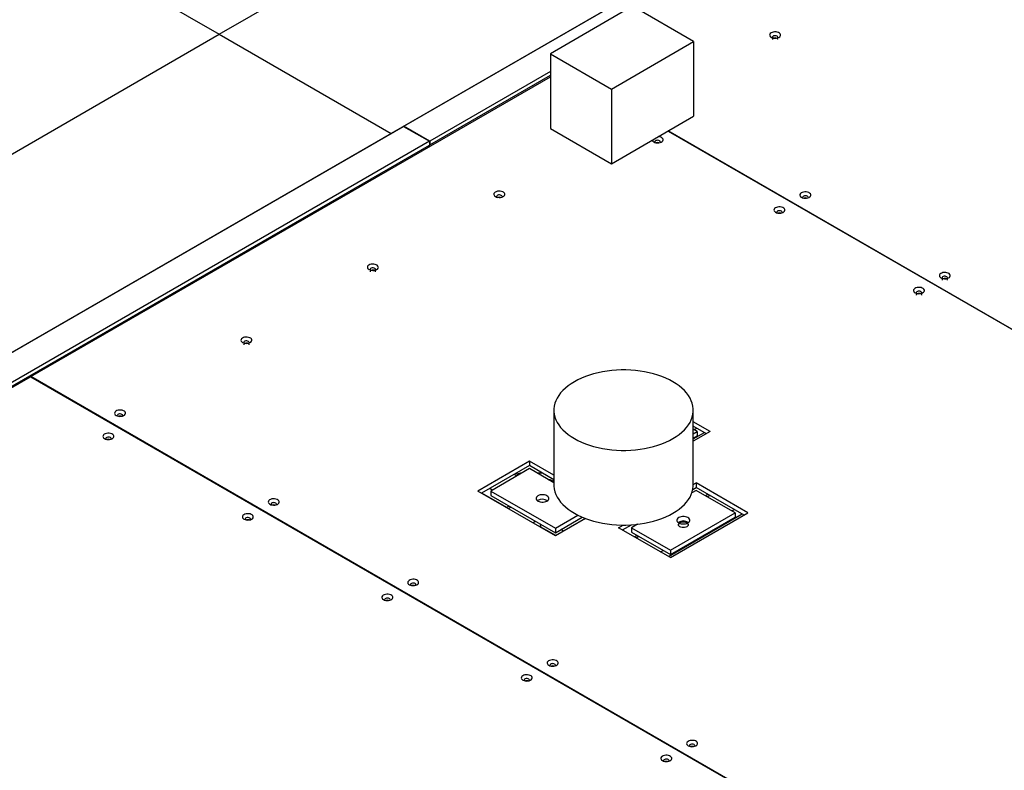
# Model space of a CAD drawing. Header units: millimetres. Extents: x 0 to 841, y 0 to 594.
# Tile 105 of 111: x 677 to 696, y 512 to 527. Entities that reach past the tile are written whole.
import ezdxf

# ---------------------------------------------------------------- set-up
doc = ezdxf.new("R2010")
doc.units = ezdxf.units.MM
doc.layers.add('TRAIT-FORT', color=4, linetype='Continuous', lineweight=25)

msp = doc.modelspace()

# ---------------------------------------------------------------- linework, layer by layer
at = {"layer": 'TRAIT-FORT', "color": 4, "linetype": 'Continuous', "lineweight": 25}
for p, q in [((684.234, 524.949), (712.506, 541.27)), ((672.849, 531.228), (680.562, 526.775)), ((680.562, 526.775), (688.276, 531.228)), ((691.694, 529.255), (683.98, 524.802)), ((688.78, 527.332), (687.148, 526.389)), ((689.995, 526.631), (688.78, 527.332)), ((672.848, 522.322), (680.562, 526.775)), ((680.562, 526.775), (683.98, 524.802)), ((688.362, 525.688), (689.995, 526.631)), ((689.995, 526.631), (689.995, 525.146)), ((687.148, 526.389), (688.362, 525.688)), ((687.148, 526.389), (687.148, 524.904)), ((687.148, 526.037), (684.748, 524.652)), ((684.748, 524.578), (687.148, 525.963)), ((676.817, 519.97), (687.148, 525.933)), ((688.362, 525.688), (688.362, 524.203)), ((688.362, 524.203), (689.995, 525.146)), ((655.95, 508.621), (684.228, 524.945)), ((683.98, 524.802), (676.266, 520.349)), ((684.228, 524.945), (684.742, 524.648)), ((684.234, 524.949), (684.234, 524.941)), ((684.748, 524.652), (684.234, 524.949)), ((687.148, 524.904), (688.362, 524.203)), ((689.488, 524.853), (703.829, 516.575)), ((703.832, 516.576), (689.491, 524.855)), ((684.742, 524.648), (666.674, 514.218)), ((684.742, 524.648), (684.742, 524.574)), ((684.742, 524.581), (684.748, 524.578)), ((684.748, 524.652), (684.748, 524.578)), ((666.738, 514.181), (684.742, 524.574)), ((666.764, 514.166), (676.815, 519.968)), ((676.815, 519.968), (694.5, 509.759)), ((694.501, 509.761), (676.817, 519.97)), ((676.817, 519.967), (676.817, 519.97)), ((687.217, 519.303), (687.217, 517.818)), ((689.988, 517.818), (689.988, 519.303)), ((690.325, 518.88), (689.988, 519.074)), ((690.248, 518.835), (689.988, 518.985)), ((690.068, 518.88), (689.988, 518.926)), ((690.003, 518.917), (690.055, 518.947)), ((689.988, 518.834), (690.068, 518.88)), ((690.325, 518.88), (689.988, 518.685)), ((689.988, 518.73), (690.209, 518.858)), ((689.988, 518.745), (690.068, 518.791)), ((690.068, 518.88), (690.068, 518.791)), ((686.732, 518.29), (685.703, 517.696)), ((686.732, 518.201), (685.78, 517.652)), ((686.732, 518.141), (685.96, 517.696)), ((687.217, 518.01), (686.732, 518.29)), ((686.732, 518.29), (686.732, 518.201)), ((687.217, 517.921), (686.732, 518.201)), ((687.217, 517.861), (686.732, 518.141)), ((686.481, 517.997), (686.429, 518.026)), ((686.513, 518.015), (686.461, 518.045)), ((686.987, 518.053), (686.884, 518.053)), ((687.101, 517.928), (687.106, 517.928)), ((685.992, 517.715), (685.941, 517.744)), ((687.187, 517.892), (687.173, 517.901)), ((687.173, 517.901), (687.187, 517.892)), ((687.217, 517.909), (687.175, 517.885)), ((687.207, 517.867), (687.217, 517.872)), ((689.979, 517.728), (690.047, 517.768)), ((689.988, 517.823), (690.047, 517.857)), ((691.075, 517.263), (690.047, 517.857)), ((690.047, 517.857), (690.047, 517.768)), ((690.998, 517.218), (690.047, 517.768)), ((687.246, 516.806), (685.703, 517.696)), ((686.281, 517.369), (685.787, 517.655)), ((685.96, 517.696), (687.246, 516.954)), ((685.96, 517.696), (685.96, 517.607)), ((685.96, 517.607), (687.246, 516.865)), ((690.047, 517.708), (689.96, 517.658)), ((690.818, 517.263), (690.047, 517.708)), ((690.285, 517.63), (690.233, 517.6)), ((690.265, 517.582), (690.317, 517.612)), ((686.327, 517.395), (686.275, 517.366)), ((686.307, 517.347), (686.359, 517.377)), ((686.899, 517.511), (686.887, 517.503)), ((687.246, 516.954), (687.695, 517.213)), ((687.246, 516.865), (687.781, 517.174)), ((687.842, 517.15), (687.246, 516.806)), ((689.494, 516.394), (690.96, 517.241)), ((689.532, 516.521), (690.818, 517.263)), ((689.532, 516.372), (691.075, 517.263)), ((689.532, 516.432), (690.818, 517.174)), ((690.754, 517.3), (690.805, 517.33)), ((690.818, 517.263), (690.818, 517.174)), ((686.796, 517.065), (686.847, 517.095)), ((686.95, 516.976), (686.956, 516.98)), ((686.956, 516.98), (686.956, 516.973)), ((687.252, 516.809), (686.956, 516.98)), ((687.246, 516.954), (687.246, 516.865)), ((688.504, 516.966), (688.594, 517.018)), ((689.532, 516.372), (688.504, 516.966)), ((688.581, 516.921), (688.758, 517.023)), ((688.88, 517.034), (688.761, 516.966)), ((688.761, 516.966), (689.532, 516.521)), ((688.761, 516.966), (688.761, 516.877)), ((687.406, 516.898), (687.355, 516.928)), ((688.761, 516.877), (689.532, 516.432)), ((688.87, 516.814), (688.819, 516.784)), ((688.851, 516.766), (688.902, 516.795)), ((689.339, 516.484), (689.391, 516.513)), ((689.532, 516.521), (689.532, 516.432))]:
    msp.add_line(p, q, dxfattribs=at)
at = {"layer": 'TRAIT-FORT', "color": 4, "linetype": 'Continuous', "lineweight": 25, "flags": 128}
for points in [[(691.537, 526.716), (691.559, 526.706), (691.584, 526.7), (691.611, 526.697), (691.638, 526.699), (691.664, 526.704), (691.687, 526.713), (691.705, 526.725), (691.717, 526.739), (691.723, 526.754), (691.722, 526.77), (691.715, 526.785), (691.701, 526.799), (691.682, 526.81), (691.658, 526.818), (691.632, 526.823), (691.604, 526.823), (691.578, 526.82), (691.553, 526.812), (691.533, 526.802), (691.517, 526.789), (691.508, 526.774), (691.506, 526.758), (691.51, 526.743), (691.521, 526.728), (691.537, 526.716)], [(691.666, 526.705), (691.667, 526.708), (691.669, 526.718), (691.664, 526.729), (691.653, 526.738), (691.638, 526.744), (691.619, 526.747), (691.601, 526.746), (691.583, 526.742), (691.57, 526.734), (691.562, 526.724), (691.56, 526.713), (691.564, 526.705)], [(691.669, 526.671), (691.669, 526.674), (691.664, 526.684), (691.653, 526.694), (691.638, 526.7), (691.619, 526.703), (691.601, 526.702), (691.583, 526.697), (691.57, 526.689), (691.562, 526.679), (691.56, 526.671)], [(689.201, 524.636), (689.223, 524.627), (689.248, 524.62), (689.275, 524.618), (689.302, 524.619), (689.328, 524.625), (689.35, 524.634), (689.368, 524.645), (689.381, 524.659), (689.387, 524.675), (689.386, 524.691), (689.378, 524.706), (689.364, 524.719), (689.345, 524.731), (689.321, 524.739), (689.297, 524.743)], [(689.333, 524.636), (689.332, 524.639), (689.328, 524.65), (689.317, 524.659), (689.301, 524.665), (689.283, 524.668), (689.264, 524.667), (689.247, 524.662), (689.233, 524.654), (689.226, 524.644), (689.224, 524.634), (689.229, 524.623), (689.24, 524.614)], [(684.737, 524.542), (684.736, 524.546), (684.726, 524.565), (684.726, 524.565)], [(684.737, 524.542), (684.735, 524.546), (684.726, 524.565), (684.726, 524.565)], [(686.055, 523.551), (686.076, 523.541), (686.102, 523.535), (686.128, 523.532), (686.156, 523.534), (686.181, 523.539), (686.204, 523.548), (686.222, 523.56), (686.235, 523.574), (686.24, 523.589), (686.24, 523.605), (686.232, 523.62), (686.218, 523.634), (686.199, 523.645), (686.175, 523.653), (686.149, 523.657), (686.122, 523.658), (686.095, 523.655), (686.071, 523.647), (686.05, 523.637), (686.035, 523.624), (686.025, 523.609), (686.023, 523.593), (686.027, 523.578), (686.038, 523.563), (686.055, 523.551)], [(692.138, 523.535), (692.16, 523.525), (692.185, 523.519), (692.212, 523.516), (692.239, 523.518), (692.265, 523.523), (692.287, 523.532), (692.305, 523.544), (692.318, 523.558), (692.324, 523.573), (692.323, 523.589), (692.315, 523.604), (692.301, 523.618), (692.282, 523.629), (692.258, 523.637), (692.232, 523.641), (692.205, 523.642), (692.178, 523.638), (692.154, 523.631), (692.133, 523.621), (692.118, 523.608), (692.109, 523.593), (692.106, 523.577), (692.111, 523.561), (692.121, 523.547), (692.138, 523.535)], [(686.186, 523.551), (686.186, 523.553), (686.181, 523.564), (686.17, 523.573), (686.155, 523.579), (686.137, 523.582), (686.118, 523.581), (686.101, 523.576), (686.087, 523.569), (686.079, 523.559), (686.078, 523.548), (686.082, 523.537), (686.093, 523.528)], [(692.266, 523.523), (692.268, 523.526), (692.269, 523.537), (692.265, 523.548), (692.254, 523.557), (692.238, 523.563), (692.22, 523.566), (692.201, 523.565), (692.184, 523.56), (692.17, 523.553), (692.163, 523.543), (692.161, 523.532), (692.164, 523.523)], [(691.624, 523.238), (691.645, 523.228), (691.67, 523.222), (691.697, 523.219), (691.725, 523.221), (691.75, 523.226), (691.773, 523.235), (691.791, 523.247), (691.804, 523.261), (691.81, 523.276), (691.809, 523.292), (691.801, 523.307), (691.787, 523.321), (691.768, 523.332), (691.744, 523.34), (691.718, 523.344), (691.691, 523.345), (691.664, 523.341), (691.64, 523.334), (691.619, 523.324), (691.604, 523.311), (691.594, 523.296), (691.592, 523.28), (691.596, 523.265), (691.607, 523.25), (691.624, 523.238)], [(691.752, 523.227), (691.754, 523.23), (691.755, 523.24), (691.75, 523.251), (691.739, 523.26), (691.724, 523.266), (691.706, 523.269), (691.687, 523.268), (691.67, 523.264), (691.656, 523.256), (691.648, 523.246), (691.647, 523.235), (691.65, 523.227)], [(683.541, 522.1), (683.563, 522.09), (683.588, 522.084), (683.615, 522.081), (683.642, 522.083), (683.668, 522.088), (683.691, 522.097), (683.709, 522.109), (683.721, 522.123), (683.727, 522.138), (683.726, 522.154), (683.719, 522.169), (683.705, 522.183), (683.685, 522.194), (683.662, 522.202), (683.635, 522.206), (683.608, 522.207), (683.581, 522.204), (683.557, 522.196), (683.537, 522.186), (683.521, 522.173), (683.512, 522.158), (683.509, 522.142), (683.514, 522.127), (683.524, 522.112), (683.541, 522.1)], [(683.673, 522.1), (683.673, 522.102), (683.668, 522.113), (683.657, 522.122), (683.642, 522.128), (683.623, 522.131), (683.604, 522.13), (683.587, 522.125), (683.574, 522.118), (683.566, 522.108), (683.564, 522.097), (683.569, 522.086), (683.58, 522.077)], [(683.673, 522.055), (683.673, 522.058), (683.668, 522.068), (683.657, 522.077), (683.642, 522.084), (683.623, 522.086), (683.604, 522.086), (683.587, 522.081), (683.574, 522.073), (683.566, 522.063), (683.564, 522.055)], [(694.911, 521.934), (694.932, 521.924), (694.957, 521.918), (694.984, 521.916), (695.012, 521.917), (695.037, 521.922), (695.06, 521.931), (695.078, 521.943), (695.091, 521.957), (695.096, 521.972), (695.096, 521.988), (695.088, 522.003), (695.074, 522.017), (695.055, 522.028), (695.031, 522.036), (695.005, 522.041), (694.978, 522.041), (694.951, 522.038), (694.927, 522.03), (694.906, 522.02), (694.891, 522.007), (694.881, 521.992), (694.879, 521.976), (694.883, 521.961), (694.894, 521.946), (694.911, 521.934)], [(695.042, 521.889), (695.042, 521.892), (695.037, 521.903), (695.026, 521.912), (695.011, 521.918), (694.993, 521.921), (694.974, 521.92), (694.957, 521.915), (694.943, 521.907), (694.935, 521.898), (694.933, 521.889)], [(695.039, 521.923), (695.041, 521.926), (695.042, 521.937), (695.037, 521.947), (695.026, 521.956), (695.011, 521.962), (694.993, 521.965), (694.974, 521.964), (694.957, 521.96), (694.943, 521.952), (694.935, 521.942), (694.934, 521.931), (694.937, 521.923)], [(694.397, 521.637), (694.418, 521.627), (694.443, 521.621), (694.47, 521.619), (694.497, 521.62), (694.523, 521.625), (694.546, 521.634), (694.564, 521.646), (694.576, 521.66), (694.582, 521.676), (694.581, 521.691), (694.574, 521.707), (694.56, 521.72), (694.541, 521.731), (694.517, 521.739), (694.491, 521.744), (694.463, 521.744), (694.437, 521.741), (694.412, 521.734), (694.392, 521.723), (694.376, 521.71), (694.367, 521.695), (694.365, 521.68), (694.369, 521.664), (694.38, 521.65), (694.397, 521.637)], [(694.525, 521.626), (694.526, 521.629), (694.528, 521.64), (694.523, 521.65), (694.512, 521.659), (694.497, 521.666), (694.478, 521.668), (694.46, 521.667), (694.442, 521.663), (694.429, 521.655), (694.421, 521.645), (694.419, 521.634), (694.423, 521.626)], [(694.528, 521.592), (694.528, 521.595), (694.523, 521.606), (694.512, 521.615), (694.497, 521.621), (694.478, 521.624), (694.46, 521.623), (694.442, 521.618), (694.429, 521.611), (694.421, 521.601), (694.419, 521.592)], [(681.028, 520.649), (681.05, 520.639), (681.075, 520.633), (681.102, 520.63), (681.129, 520.632), (681.154, 520.637), (681.177, 520.646), (681.195, 520.658), (681.208, 520.672), (681.214, 520.687), (681.213, 520.703), (681.205, 520.718), (681.191, 520.732), (681.172, 520.743), (681.148, 520.751), (681.122, 520.755), (681.095, 520.756), (681.068, 520.753), (681.044, 520.745), (681.023, 520.735), (681.008, 520.722), (680.999, 520.707), (680.996, 520.691), (681, 520.676), (681.011, 520.661), (681.028, 520.649)], [(681.16, 520.649), (681.159, 520.651), (681.155, 520.662), (681.144, 520.671), (681.128, 520.677), (681.11, 520.68), (681.091, 520.679), (681.074, 520.674), (681.06, 520.667), (681.052, 520.657), (681.051, 520.646), (681.056, 520.635), (681.066, 520.626)], [(681.16, 520.604), (681.159, 520.607), (681.155, 520.617), (681.144, 520.626), (681.128, 520.633), (681.11, 520.636), (681.091, 520.635), (681.074, 520.63), (681.06, 520.622), (681.052, 520.612), (681.05, 520.604)], [(689.582, 519.868), (689.513, 519.906), (689.439, 519.94), (689.362, 519.971), (689.281, 520), (689.197, 520.025), (689.11, 520.047), (689.021, 520.065), (688.93, 520.08), (688.838, 520.091), (688.744, 520.098), (688.649, 520.102), (688.555, 520.102), (688.46, 520.098), (688.367, 520.091), (688.274, 520.08), (688.183, 520.065), (688.094, 520.047), (688.007, 520.025), (687.923, 520), (687.842, 519.972), (687.765, 519.94), (687.691, 519.906), (687.623, 519.868), (687.558, 519.828), (687.498, 519.786), (687.444, 519.741), (687.394, 519.695), (687.351, 519.646), (687.313, 519.596), (687.282, 519.545), (687.256, 519.492), (687.237, 519.439), (687.224, 519.385), (687.217, 519.33), (687.217, 519.275), (687.224, 519.221), (687.237, 519.167), (687.256, 519.113), (687.282, 519.061), (687.313, 519.009), (687.351, 518.959), (687.394, 518.911), (687.444, 518.864), (687.498, 518.819), (687.558, 518.777), (687.623, 518.737), (687.691, 518.7), (687.765, 518.665), (687.842, 518.634), (687.923, 518.606), (688.007, 518.58), (688.094, 518.559), (688.183, 518.54), (688.274, 518.526), (688.367, 518.514), (688.46, 518.507), (688.555, 518.503), (688.649, 518.503), (688.744, 518.507), (688.838, 518.514), (688.93, 518.526), (689.021, 518.54), (689.11, 518.559), (689.197, 518.58), (689.281, 518.606), (689.362, 518.634), (689.439, 518.665), (689.513, 518.7), (689.582, 518.737), (689.646, 518.777), (689.706, 518.819), (689.761, 518.864), (689.81, 518.911), (689.853, 518.959), (689.891, 519.009), (689.923, 519.061), (689.948, 519.113), (689.968, 519.167), (689.98, 519.221), (689.987, 519.275), (689.987, 519.33), (689.98, 519.385), (689.968, 519.439), (689.948, 519.492), (689.923, 519.545), (689.891, 519.596), (689.853, 519.646), (689.81, 519.695), (689.761, 519.741), (689.706, 519.786), (689.646, 519.828), (689.582, 519.868)], [(678.514, 519.198), (678.536, 519.188), (678.561, 519.182), (678.588, 519.179), (678.615, 519.181), (678.641, 519.186), (678.664, 519.195), (678.682, 519.207), (678.694, 519.221), (678.7, 519.236), (678.699, 519.252), (678.692, 519.267), (678.678, 519.281), (678.658, 519.292), (678.635, 519.3), (678.609, 519.304), (678.581, 519.305), (678.555, 519.302), (678.53, 519.294), (678.51, 519.284), (678.494, 519.271), (678.485, 519.256), (678.483, 519.24), (678.487, 519.225), (678.498, 519.21), (678.514, 519.198)], [(678.643, 519.187), (678.644, 519.19), (678.646, 519.2), (678.641, 519.211), (678.63, 519.22), (678.615, 519.226), (678.596, 519.229), (678.578, 519.228), (678.56, 519.223), (678.547, 519.216), (678.539, 519.206), (678.537, 519.195), (678.541, 519.187)], [(678.283, 518.738), (678.305, 518.728), (678.33, 518.722), (678.357, 518.719), (678.384, 518.721), (678.41, 518.726), (678.432, 518.735), (678.45, 518.747), (678.463, 518.761), (678.469, 518.776), (678.468, 518.792), (678.46, 518.807), (678.446, 518.821), (678.427, 518.832), (678.403, 518.84), (678.377, 518.844), (678.35, 518.845), (678.323, 518.841), (678.299, 518.834), (678.278, 518.824), (678.263, 518.811), (678.254, 518.796), (678.251, 518.78), (678.256, 518.764), (678.266, 518.75), (678.283, 518.738)], [(678.411, 518.726), (678.413, 518.729), (678.414, 518.74), (678.41, 518.751), (678.399, 518.76), (678.383, 518.766), (678.365, 518.769), (678.346, 518.768), (678.329, 518.763), (678.315, 518.756), (678.307, 518.746), (678.306, 518.735), (678.309, 518.726)], [(687.217, 517.818), (687.217, 517.791), (687.224, 517.736), (687.237, 517.682), (687.256, 517.629), (687.282, 517.576), (687.313, 517.525), (687.351, 517.475), (687.394, 517.426), (687.444, 517.379), (687.498, 517.335), (687.558, 517.292), (687.623, 517.253), (687.691, 517.215), (687.765, 517.181), (687.842, 517.149), (687.923, 517.121), (688.007, 517.096), (688.094, 517.074), (688.183, 517.056), (688.274, 517.041), (688.367, 517.03), (688.46, 517.022), (688.555, 517.019), (688.649, 517.019), (688.744, 517.023), (688.838, 517.03), (688.93, 517.041), (689.021, 517.056), (689.11, 517.074), (689.197, 517.096), (689.281, 517.121), (689.362, 517.149), (689.439, 517.181), (689.513, 517.215), (689.582, 517.253), (689.646, 517.292), (689.706, 517.335), (689.761, 517.379), (689.81, 517.426), (689.853, 517.475), (689.891, 517.525), (689.923, 517.576), (689.948, 517.629), (689.968, 517.682), (689.98, 517.736), (689.987, 517.791), (689.988, 517.818)], [(681.57, 517.434), (681.592, 517.424), (681.617, 517.418), (681.644, 517.415), (681.671, 517.417), (681.697, 517.422), (681.719, 517.431), (681.737, 517.443), (681.75, 517.457), (681.756, 517.472), (681.755, 517.488), (681.747, 517.503), (681.733, 517.517), (681.714, 517.528), (681.69, 517.536), (681.664, 517.54), (681.637, 517.541), (681.61, 517.538), (681.586, 517.53), (681.565, 517.52), (681.55, 517.507), (681.541, 517.492), (681.538, 517.476), (681.543, 517.461), (681.553, 517.446), (681.57, 517.434)], [(686.899, 517.6), (686.881, 517.587), (686.869, 517.572), (686.862, 517.556), (686.862, 517.539), (686.869, 517.523), (686.881, 517.509), (686.899, 517.496), (686.921, 517.485), (686.947, 517.478), (686.974, 517.475), (687.003, 517.475), (687.031, 517.478), (687.056, 517.485), (687.079, 517.496), (687.096, 517.509), (687.109, 517.523), (687.115, 517.54), (687.115, 517.556), (687.109, 517.572), (687.096, 517.587), (687.079, 517.6), (687.056, 517.61), (687.031, 517.617), (687.003, 517.621), (686.974, 517.621), (686.947, 517.617), (686.921, 517.61), (686.899, 517.6)], [(681.698, 517.423), (681.7, 517.426), (681.701, 517.437), (681.697, 517.447), (681.686, 517.456), (681.67, 517.462), (681.652, 517.465), (681.633, 517.464), (681.616, 517.46), (681.602, 517.452), (681.594, 517.442), (681.593, 517.431), (681.596, 517.423)], [(681.056, 517.137), (681.077, 517.127), (681.102, 517.121), (681.129, 517.119), (681.157, 517.12), (681.182, 517.125), (681.205, 517.134), (681.223, 517.146), (681.236, 517.16), (681.241, 517.175), (681.241, 517.191), (681.233, 517.206), (681.219, 517.22), (681.2, 517.231), (681.176, 517.239), (681.15, 517.244), (681.123, 517.244), (681.096, 517.241), (681.072, 517.233), (681.051, 517.223), (681.036, 517.21), (681.026, 517.195), (681.024, 517.179), (681.028, 517.164), (681.039, 517.149), (681.056, 517.137)], [(681.184, 517.126), (681.186, 517.129), (681.187, 517.14), (681.182, 517.15), (681.171, 517.159), (681.156, 517.165), (681.138, 517.168), (681.119, 517.167), (681.102, 517.163), (681.088, 517.155), (681.08, 517.145), (681.079, 517.134), (681.082, 517.126)], [(689.699, 517.063), (689.722, 517.052), (689.747, 517.045), (689.775, 517.041), (689.804, 517.041), (689.831, 517.045), (689.857, 517.052), (689.88, 517.063), (689.897, 517.075), (689.91, 517.09), (689.916, 517.106), (689.916, 517.123), (689.91, 517.139), (689.897, 517.154), (689.879, 517.166), (689.857, 517.177), (689.831, 517.184), (689.804, 517.187), (689.775, 517.188), (689.748, 517.184), (689.722, 517.177), (689.699, 517.166), (689.682, 517.154), (689.669, 517.139), (689.663, 517.123), (689.663, 517.106), (689.669, 517.09), (689.682, 517.075), (689.699, 517.063)], [(689.858, 517.065), (689.874, 517.053), (689.884, 517.04), (689.887, 517.025), (689.884, 517.011), (689.874, 516.997), (689.858, 516.986), (689.838, 516.977), (689.815, 516.971), (689.789, 516.969), (689.764, 516.971), (689.741, 516.977), (689.721, 516.986), (689.705, 516.997), (689.695, 517.011), (689.692, 517.025), (689.695, 517.04), (689.705, 517.053), (689.721, 517.065), (689.741, 517.074), (689.764, 517.08), (689.789, 517.082), (689.815, 517.08), (689.838, 517.074), (689.858, 517.065)], [(684.343, 515.833), (684.364, 515.823), (684.389, 515.817), (684.416, 515.815), (684.444, 515.816), (684.469, 515.822), (684.492, 515.83), (684.51, 515.842), (684.523, 515.856), (684.528, 515.872), (684.528, 515.887), (684.52, 515.903), (684.506, 515.916), (684.487, 515.927), (684.463, 515.935), (684.437, 515.94), (684.41, 515.94), (684.383, 515.937), (684.359, 515.93), (684.338, 515.919), (684.323, 515.906), (684.313, 515.891), (684.311, 515.876), (684.315, 515.86), (684.326, 515.846), (684.343, 515.833)], [(684.471, 515.822), (684.473, 515.825), (684.474, 515.836), (684.469, 515.846), (684.458, 515.855), (684.443, 515.862), (684.425, 515.864), (684.406, 515.864), (684.389, 515.859), (684.375, 515.851), (684.367, 515.841), (684.366, 515.83), (684.369, 515.822)], [(683.829, 515.536), (683.85, 515.527), (683.875, 515.52), (683.902, 515.518), (683.929, 515.519), (683.955, 515.525), (683.978, 515.534), (683.996, 515.545), (684.008, 515.559), (684.014, 515.575), (684.013, 515.591), (684.006, 515.606), (683.992, 515.619), (683.973, 515.63), (683.949, 515.639), (683.923, 515.643), (683.895, 515.643), (683.869, 515.64), (683.844, 515.633), (683.824, 515.622), (683.808, 515.609), (683.799, 515.595), (683.797, 515.579), (683.801, 515.563), (683.812, 515.549), (683.829, 515.536)], [(683.957, 515.525), (683.958, 515.528), (683.96, 515.539), (683.955, 515.55), (683.944, 515.558), (683.929, 515.565), (683.91, 515.568), (683.892, 515.567), (683.874, 515.562), (683.861, 515.554), (683.853, 515.544), (683.851, 515.533), (683.855, 515.525)], [(687.116, 514.232), (687.137, 514.223), (687.162, 514.217), (687.189, 514.214), (687.216, 514.216), (687.242, 514.221), (687.265, 514.23), (687.283, 514.242), (687.295, 514.256), (687.301, 514.271), (687.3, 514.287), (687.293, 514.302), (687.279, 514.316), (687.26, 514.327), (687.236, 514.335), (687.21, 514.339), (687.182, 514.34), (687.156, 514.336), (687.131, 514.329), (687.111, 514.319), (687.095, 514.306), (687.086, 514.291), (687.084, 514.275), (687.088, 514.259), (687.099, 514.245), (687.116, 514.232)], [(687.244, 514.221), (687.245, 514.224), (687.247, 514.235), (687.242, 514.246), (687.231, 514.255), (687.216, 514.261), (687.197, 514.264), (687.179, 514.263), (687.161, 514.258), (687.148, 514.251), (687.14, 514.241), (687.138, 514.23), (687.142, 514.221)], [(686.601, 513.936), (686.623, 513.926), (686.648, 513.92), (686.675, 513.917), (686.702, 513.919), (686.728, 513.924), (686.75, 513.933), (686.768, 513.945), (686.781, 513.959), (686.787, 513.974), (686.786, 513.99), (686.779, 514.005), (686.764, 514.019), (686.745, 514.03), (686.722, 514.038), (686.695, 514.042), (686.668, 514.043), (686.641, 514.039), (686.617, 514.032), (686.596, 514.022), (686.581, 514.009), (686.572, 513.994), (686.569, 513.978), (686.573, 513.963), (686.584, 513.948), (686.601, 513.936)], [(686.729, 513.924), (686.731, 513.927), (686.733, 513.938), (686.728, 513.949), (686.717, 513.958), (686.702, 513.964), (686.683, 513.967), (686.664, 513.966), (686.647, 513.961), (686.634, 513.954), (686.626, 513.944), (686.624, 513.933), (686.627, 513.924)], [(689.888, 512.632), (689.91, 512.622), (689.935, 512.616), (689.962, 512.613), (689.989, 512.615), (690.015, 512.62), (690.037, 512.629), (690.055, 512.641), (690.068, 512.655), (690.074, 512.67), (690.073, 512.686), (690.066, 512.701), (690.051, 512.715), (690.032, 512.726), (690.009, 512.734), (689.982, 512.738), (689.955, 512.739), (689.928, 512.736), (689.904, 512.728), (689.883, 512.718), (689.868, 512.705), (689.859, 512.69), (689.856, 512.674), (689.86, 512.659), (689.871, 512.644), (689.888, 512.632)], [(690.016, 512.621), (690.018, 512.624), (690.02, 512.635), (690.015, 512.645), (690.004, 512.654), (689.988, 512.66), (689.97, 512.663), (689.951, 512.662), (689.934, 512.658), (689.921, 512.65), (689.913, 512.64), (689.911, 512.629), (689.914, 512.621)], [(689.374, 512.335), (689.396, 512.325), (689.421, 512.319), (689.448, 512.317), (689.475, 512.318), (689.501, 512.323), (689.523, 512.332), (689.541, 512.344), (689.554, 512.358), (689.56, 512.373), (689.559, 512.389), (689.551, 512.404), (689.537, 512.418), (689.518, 512.429), (689.494, 512.437), (689.468, 512.442), (689.441, 512.442), (689.414, 512.439), (689.39, 512.431), (689.369, 512.421), (689.354, 512.408), (689.345, 512.393), (689.342, 512.377), (689.346, 512.362), (689.357, 512.347), (689.374, 512.335)], [(689.502, 512.324), (689.504, 512.327), (689.505, 512.338), (689.501, 512.348), (689.49, 512.357), (689.474, 512.363), (689.456, 512.366), (689.437, 512.365), (689.42, 512.361), (689.406, 512.353), (689.398, 512.343), (689.397, 512.332), (689.4, 512.324)]]:
    msp.add_lwpolyline(points, dxfattribs=at)
at = {"layer": 'TRAIT-FORT', "color": 4, "linetype": 'Continuous', "lineweight": 25}
for centre, radius, start, end in [((689.228, 524.691), 0.0607, 199.9096, 243.937), ((689.278, 524.533), 0.0906, 73.6477, 106.3523), ((686.132, 523.447), 0.0905, 73.5938, 106.2788), ((692.215, 523.431), 0.0906, 73.6477, 106.3523), ((691.701, 523.134), 0.0906, 73.6477, 106.3523), ((678.592, 519.09), 0.0942, 74.2943, 105.7057), ((678.36, 518.634), 0.0906, 73.6477, 106.3523), ((686.601, 517.71), 0.343, 94.0112, 110.1761), ((687.071, 517.716), 0.212, 61.0887, 79.8502), ((686.988, 517.342), 0.19, 57.6162, 117.9759), ((681.647, 517.326), 0.0942, 74.2943, 105.7057), ((681.133, 517.033), 0.0906, 73.6477, 106.3523), ((686.804, 516.975), 0.153, 1.7187, 25.2531), ((689.79, 516.915), 0.185, 56.751, 123.249), ((684.42, 515.726), 0.0942, 74.2943, 105.7057), ((683.906, 515.433), 0.0906, 73.6477, 106.3523), ((687.193, 514.126), 0.0934, 74.1458, 105.8542), ((686.678, 513.833), 0.0897, 73.4871, 106.5129), ((689.965, 512.525), 0.0934, 74.1458, 105.8542), ((689.451, 512.232), 0.0897, 73.4871, 106.5129)]:
    msp.add_arc(centre, radius, start, end, dxfattribs=at)
msp.add_open_spline([(687.106, 517.928), (687.11, 517.927), (687.132, 517.921), (687.155, 517.91), (687.173, 517.901)], degree=3, knots=[0, 0, 0, 0, 0.1947205, 1, 1, 1, 1], dxfattribs=at)

doc.saveas('drawing.dxf')
